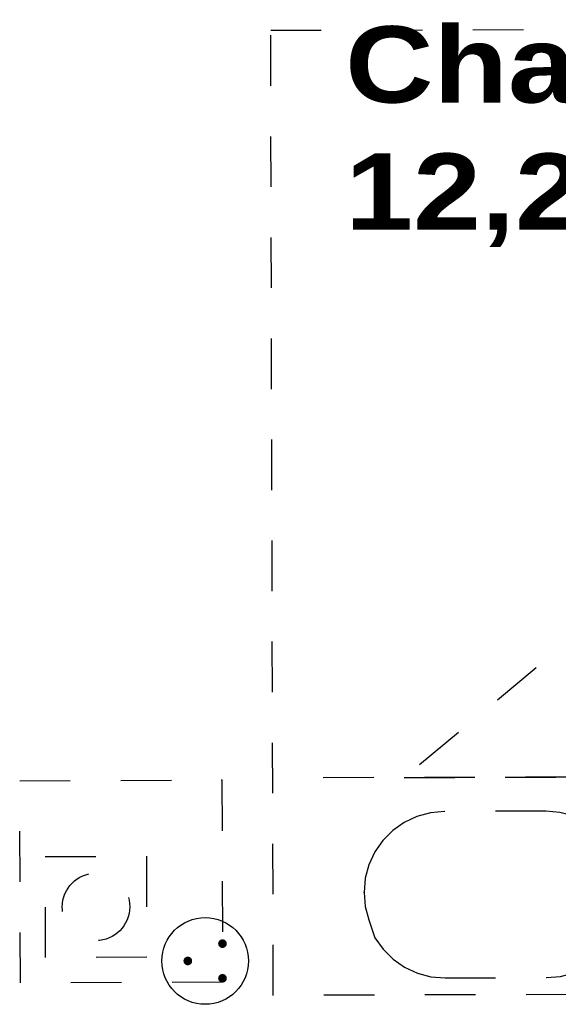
# Model space of a CAD drawing. Header units: millimetres. Extents: x -11.8 to 86.8, y 45.9 to 95.9.
# Tile 39 of 108: x 7.7 to 8.7, y 84 to 85.9. Entities that reach past the tile are written whole.
import ezdxf

# ---------------------------------------------------------------- set-up
doc = ezdxf.new("R2010")
doc.units = ezdxf.units.MM
doc.header["$MEASUREMENT"] = 0
doc.linetypes.add('PC_DASH_1', pattern=[0.055556, 0.027778, -0.027778])
doc.layers.add('CFO', color=6, linetype='Continuous')
doc.layers.add('Structure etage', color=7, linetype='Continuous')
doc.styles.get("Standard").update_dxf_attribs({"font": 'BKANT.TTF'})

# ---------------------------------------------------------------- blocks, each defined once
blk = doc.blocks.new('PCEN')
at = {"const_width": 0.025}
for points in [[(-0.101, 0.3585, 1), (-0.076, 0.3585, 1)], [(0.099, 0.3585, 1), (0.124, 0.3585, 1)], [(-0.001, 0.1585, 1), (0.024, 0.1585, 1)]]:
    blk.add_lwpolyline(points, format="xyb", close=True, dxfattribs=at)
blk.add_circle((0.0115, 0.2585), 0.25)
blk = doc.blocks.new('PD_16303')
at = {"layer": 'Structure etage', "color": 0, "linetype": 'PC_DASH_1'}
blk.add_lwpolyline([(8.7057, -12.4928), (8.7032, -12.4651), (8.6959, -12.4382), (8.684, -12.413), (8.668, -12.3902), (8.6483, -12.3706), (8.6254, -12.3547), (8.6002, -12.343), (8.5732, -12.3359), (8.5455, -12.3335), (8.345, -12.334), (8.3172, -12.3365), (8.2904, -12.3438), (8.2652, -12.3556), (8.2424, -12.3717), (8.2228, -12.3914), (8.2069, -12.4143), (8.1952, -12.4395), (8.188, -12.4664), (8.1857, -12.4942), (8.1882, -12.5219), (8.1955, -12.5488), (8.2073, -12.584), (8.2233, -12.6068), (8.2431, -12.6264), (8.2659, -12.6423), (8.2912, -12.654), (8.3181, -12.6611), (8.3459, -12.6635), (8.5464, -12.663), (8.5741, -12.6605), (8.601, -12.6532), (8.6262, -12.6413), (8.649, -12.6253), (8.6686, -12.6056), (8.6845, -12.5827), (8.6962, -12.5475), (8.7033, -12.5205), (8.7057, -12.4928)], dxfattribs=at)
at = {"layer": 'Structure etage', "color": 0}
for p in [(8.1857, -12.4942), (8.7057, -12.4928)]:
    blk.add_point(p, dxfattribs=at)
blk = doc.blocks.new('PD_16302')
at = {"layer": 'Structure etage', "color": 0, "linetype": 'PC_DASH_1'}
blk.add_line((9.605, -12.2634), (8.0051, -12.2677), dxfattribs=at)
for points in [[(9.6011, -10.7838), (9.6062, -12.6938), (8.0062, -12.698), (8.0011, -10.7881), (9.6011, -10.7838)], [(9.6021, -11.1537), (8.2651, -12.267), (9.605, -12.2634), (9.6021, -11.1537)], [(9.5056, -12.4739), (9.5056, -12.4739), (9.5031, -12.4461), (9.4958, -12.4192), (9.484, -12.394), (9.468, -12.3713), (9.4482, -12.3516), (9.4254, -12.3357), (9.4001, -12.324), (9.3732, -12.3169), (9.3454, -12.3145), (9.1449, -12.3151), (9.1172, -12.3176), (9.0903, -12.3249), (9.0651, -12.3367), (9.0423, -12.3527), (9.0227, -12.3725), (9.0068, -12.3953), (8.9951, -12.4206), (8.988, -12.4475), (8.9856, -12.4752), (8.9856, -12.4752), (8.9881, -12.503), (8.9954, -12.5298), (9.0072, -12.555), (9.0233, -12.5878), (9.043, -12.6075), (9.0659, -12.6234), (9.0911, -12.6351), (9.1181, -12.6422), (9.1458, -12.6445), (9.3463, -12.644), (9.3741, -12.6415), (9.4009, -12.6342), (9.4261, -12.6224), (9.4489, -12.6064), (9.4685, -12.5866), (9.4844, -12.5538), (9.4961, -12.5285), (9.5032, -12.5016), (9.5056, -12.4739)]]:
    blk.add_lwpolyline(points, dxfattribs=at)
at = {"layer": 'Structure etage'}
blk.add_blockref('PD_16303', (0, 0), dxfattribs=at)
blk = doc.blocks.new('PD_16309')
at = {"layer": 'Structure etage', "color": 0, "linetype": 'PC_DASH_1'}
blk.add_lwpolyline([(7.5559, -12.6232), (7.5552, -12.4232), (7.7552, -12.4226), (7.7559, -12.6226), (7.5559, -12.6232)], dxfattribs=at)
blk.add_circle((7.6556, -12.5229), 0.0667, dxfattribs=at)
blk = doc.blocks.new('PD_16308')
at = {"layer": 'Structure etage', "color": 0, "linetype": 'PC_DASH_1'}
blk.add_lwpolyline([(7.5061, -12.6734), (7.5047, -12.2734), (7.9047, -12.2721), (7.9061, -12.6721), (7.5061, -12.6734)], dxfattribs=at)
at = {"layer": 'Structure etage'}
blk.add_blockref('PD_16309', (0, 0), dxfattribs=at)
blk = doc.blocks.new('PD_16307')
at = {"layer": 'Structure etage', "color": 0}
blk.add_point((7.9047, -12.2721), dxfattribs=at)
at = {"layer": 'Structure etage'}
blk.add_blockref('PD_16308', (0, 0), dxfattribs=at)

msp = doc.modelspace()

# ---------------------------------------------------------------- block references
at = {"layer": 'CFO', "lineweight": -3, "xscale": 0.342999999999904, "yscale": 0.342999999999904, "zscale": 0.3430000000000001, "rotation": 270}
msp.add_blockref('PCEN', (7.9619, 84.0728), dxfattribs=at)
at = {"layer": 'Structure etage'}
for name in ['PD_16302', 'PD_16307']:
    msp.add_blockref(name, (0.1791, 96.6988), dxfattribs=at)

# ---------------------------------------------------------------- texts
at = {"layer": 'Structure etage', "color": 0, "insert": (8.3276, 85.9187), "char_height": 0.151033, "width": 1.252361, "attachment_point": 1}
msp.add_mtext('{\\fArial Black|b0|i0|c0|p34;Chambre 1\\P12,25 m2\\H1.342x; }', dxfattribs=at)

doc.saveas('drawing.dxf')
